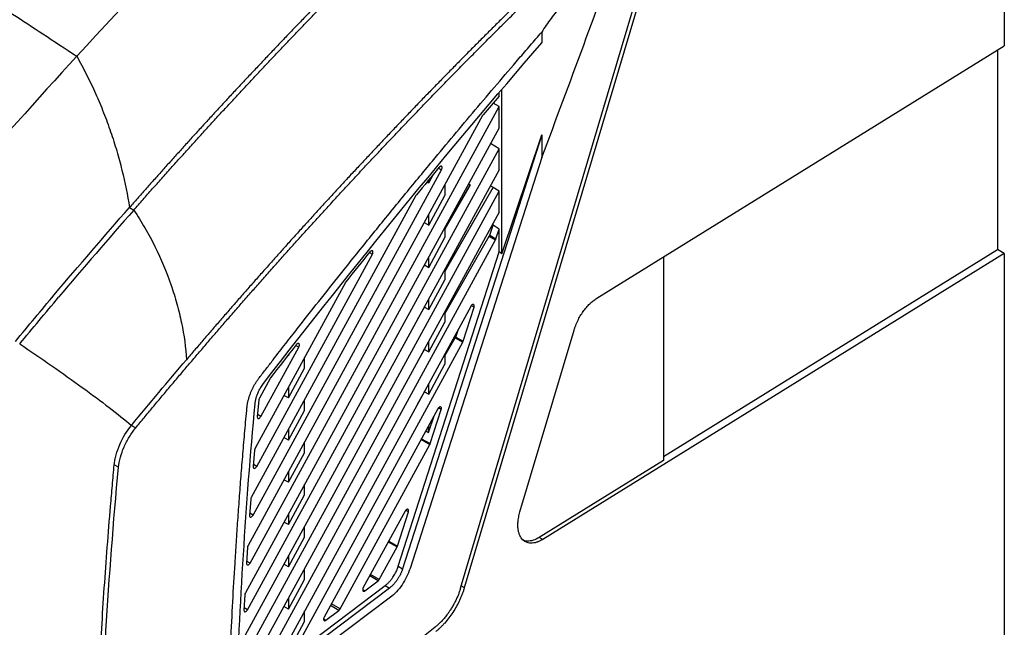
# Model space of a CAD drawing. Header units: millimetres. Extents: x -155 to 1130, y -373 to 1265.
# Tile 188 of 198: x 954 to 1117, y 963 to 1064. Entities that reach past the tile are written whole.
import ezdxf

# ---------------------------------------------------------------- set-up
doc = ezdxf.new("R2010")
doc.units = ezdxf.units.MM

msp = doc.modelspace()

# ---------------------------------------------------------------- linework, layer by layer
at = {"color": 7, "linetype": 'Continuous', "lineweight": 25}
for p, q in [((1117.19, 1174.93), (1117.19, 1059.36)), ((1027.32, 969.79), (1063.2, 1090.26)), ((1063.78, 1090.18), (1027.94, 969.85)), ((1040.74, 1061.61), (1040.74, 1059.83)), ((1049.83, 1017.66), (1117.19, 1059.36)), ((1116.06, 1058.66), (1116.06, 1025.72)), ((1033.68, 1051.05), (1033.68, 1051.59)), ((1034.16, 1025), (1034.16, 1052.15)), ((1033.68, 1049.3), (1032.71, 1049.9)), ((992.52, 973.93), (1033.68, 1049.3)), ((1033.68, 1045.82), (1033.68, 1049.3)), ((1030.97, 1047.82), (992.19, 976.82)), ((1033.68, 1045.82), (991.75, 969.02)), ((1040.74, 1044.64), (1017.74, 972.97)), ((1034.16, 1025), (1040.74, 1044.64)), ((1040.74, 1044.64), (1040.74, 1040.9)), ((992.1, 966.19), (1033.68, 1042.33)), ((1033.68, 1042.33), (1032.25, 1043.2)), ((1033.68, 1038.84), (1033.68, 1042.33)), ((1040.74, 1040.9), (1018.96, 973.03)), ((1040.74, 1040.9), (1040.74, 1040.9)), ((1033.68, 1038.84), (991.38, 961.38)), ((993.03, 981.83), (1024.17, 1038.87)), ((1021.78, 1036.86), (1022.06, 1036.71)), ((1022.06, 1036.71), (1022.83, 1038.13)), ((1022.06, 1036.71), (1022.06, 1037.19)), ((991.76, 958.59), (1033.68, 1035.36)), ((1024.73, 1036.4), (1024.73, 1034.64)), ((1024.73, 1029.04), (1028.93, 1036.38)), ((1028.9, 1036.34), (1024.73, 1029.07)), ((1032.69, 1035.98), (1024.74, 1022.09)), ((1024.74, 1022.07), (1032.69, 1035.96)), ((1028.9, 1036.34), (1028.6, 1036.51)), ((1028.61, 1036.54), (1028.93, 1036.38)), ((1028.93, 1036.38), (1028.9, 1036.34)), ((1032.25, 1036.23), (1032.69, 1035.98)), ((1032.69, 1035.96), (1032.69, 1035.98)), ((1033.68, 1035.36), (1032.69, 1035.96)), ((1033.68, 1031.87), (1033.68, 1035.36)), ((1019.95, 1034.62), (992.73, 984.77)), ((1022.05, 1029.73), (1024.73, 1034.64)), ((972.59, 1032.64), (973.3, 1032.23)), ((1033.68, 1031.87), (991.83, 955.24)), ((1022.05, 1029.73), (1022.05, 1031.5)), ((1021.32, 1030.15), (1022.05, 1029.73)), ((1024.73, 1029.43), (1024.74, 1027.67)), ((1032.14, 1028.05), (1032.69, 1029.7)), ((1032.69, 1029.7), (1032.69, 1030.05)), ((1033.68, 1029.08), (1032.69, 1029.7)), ((1033.16, 1027.47), (1033.68, 1029.08)), ((1033.68, 1025.3), (1033.68, 1029.08)), ((994.48, 956.59), (1033.1, 1027.31)), ((1022.05, 1022.76), (1024.74, 1027.67)), ((1024.74, 1015.1), (1032.07, 1027.91)), ((1032.07, 1027.91), (1033.1, 1027.31)), ((1032.14, 1028.05), (1033.16, 1027.47)), ((1060.84, 991.53), (1116.06, 1025.72)), ((1117.19, 1025.06), (1116.06, 1025.72)), ((993.62, 989.89), (1012.74, 1024.91)), ((1017.02, 973.38), (1033.68, 1025.3)), ((1022.05, 1022.76), (1022.05, 1024.52)), ((1034.16, 1025), (1033.68, 1025.3)), ((1117.19, 1025.06), (1040.89, 977.82)), ((1060.84, 1024.47), (1060.84, 990.85)), ((1117.19, 1025.06), (1117.19, 827.9)), ((1021.36, 1023.15), (1022.05, 1022.76)), ((1024.74, 1022.46), (1024.74, 1020.7)), ((1022.05, 1015.78), (1024.74, 1020.7)), ((1008.29, 1020.24), (993.35, 992.89)), ((1022.05, 1015.78), (1022.05, 1017.54)), ((1029, 1016.31), (998.3, 960.11)), ((1020.18, 1014.12), (1021.36, 1016.17)), ((1021.36, 1016.17), (1021.36, 1016.27)), ((1021.36, 1016.17), (1022.05, 1015.78)), ((1027.74, 1010.55), (1029.55, 1016.19)), ((1024.74, 1015.49), (1024.74, 1013.73)), ((1022.05, 1008.8), (1024.74, 1013.73)), ((1026.51, 1011.25), (1026.95, 1012.57)), ((1037.14, 982.36), (1046.08, 1012.4)), ((1024.74, 1008.13), (1026.45, 1011.11)), ((1026.45, 1011.11), (1027.67, 1010.4)), ((1026.51, 1011.25), (1027.74, 1010.55)), ((994.31, 998.12), (1000.57, 1009.6)), ((1000.95, 961.46), (1027.67, 1010.4)), ((1020.18, 1007.15), (1021.35, 1009.19)), ((1021.35, 1009.19), (1021.35, 1009.29)), ((1021.35, 1009.19), (1022.05, 1008.8)), ((1022.05, 1008.8), (1022.05, 1010.57)), ((998.86, 1008.18), (998.79, 1008.22)), ((998.86, 1008.18), (999.1, 1008.62)), ((998.86, 1008.31), (998.86, 1008.18)), ((1001.53, 1006.09), (1001.53, 1007.86)), ((1024.74, 1008.52), (1024.74, 1006.76)), ((998.86, 1001.2), (1001.53, 1006.09)), ((1022.05, 1001.82), (1024.74, 1006.76)), ((995.83, 1004.4), (994.07, 1001.17)), ((998.86, 1002.97), (998.86, 1001.2)), ((1022.05, 1001.82), (1022.05, 1003.59)), ((998.86, 1001.2), (998.12, 1001.62)), ((1020.18, 1000.17), (1021.35, 1002.22)), ((1021.35, 1002.22), (1021.35, 1002.32)), ((1021.35, 1002.22), (1022.05, 1001.83)), ((993.97, 1000.87), (993.72, 998.09)), ((1001.53, 999.12), (1001.53, 1000.88)), ((1023.57, 999.4), (1004.77, 964.98)), ((1022.31, 993.64), (1024.12, 999.28)), ((998.86, 994.23), (1001.53, 999.12)), ((1022.04, 995.46), (1022.94, 998.25)), ((972.92, 996.66), (973.62, 996.25)), ((1022.04, 995.46), (1022.05, 996.61)), ((998.86, 994.23), (998.12, 994.65)), ((998.86, 995.99), (998.86, 994.23)), ((1020.88, 994.45), (1022.31, 993.64)), ((1021.56, 995.73), (1022.04, 995.46)), ((1001.53, 992.15), (1001.53, 993.91)), ((1007.42, 966.34), (1022.25, 993.49)), ((1020.82, 994.31), (1022.25, 993.49)), ((993.26, 992.58), (993.04, 989.86)), ((998.86, 987.26), (1001.53, 992.15)), ((970.78, 989.74), (970.07, 990.14)), ((1060.84, 990.85), (1040.32, 978.15)), ((998.86, 989.02), (998.86, 987.26)), ((998.86, 987.26), (998.12, 987.67)), ((1001.53, 985.17), (1001.53, 986.94)), ((998.86, 980.28), (1001.53, 985.17)), ((992.63, 984.46), (992.44, 981.79)), ((998.86, 982.04), (998.86, 980.28)), ((1018.14, 982.49), (1011.24, 969.86)), ((1016.88, 976.73), (1018.69, 982.37)), ((998.86, 980.28), (998.12, 980.7)), ((1001.53, 978.2), (1001.53, 979.96)), ((998.86, 973.31), (1001.53, 978.2)), ((1040.89, 977.82), (1040.32, 978.15)), ((992.1, 976.5), (991.94, 973.89)), ((1013.89, 971.21), (1016.82, 976.58)), ((998.86, 975.07), (998.86, 973.31)), ((998.86, 973.31), (998.12, 973.72)), ((1017.02, 973.38), (1017.74, 972.97)), ((1001.53, 971.23), (1001.53, 972.99)), ((990.31, 951.72), (1014.86, 970.21)), ((998.86, 966.33), (1001.53, 971.23)), ((1011.52, 969.34), (1013.68, 970.96)), ((1014.86, 970.21), (1015.57, 969.79)), ((1015.57, 969.79), (990.27, 950.73)), ((991.65, 968.7), (991.52, 966.14)), ((998.86, 966.33), (998.12, 966.75)), ((998.86, 968.1), (998.86, 966.33)), ((1001.53, 964.25), (1001.53, 966.01)), ((1005.05, 964.47), (1007.21, 966.09)), ((1000.23, 961.88), (1001.53, 964.25)), ((1023.11, 963.34), (990.97, 937.76))]:
    msp.add_line(p, q, dxfattribs=at)
at = {"color": 8, "linetype": 'Continuous', "lineweight": 25}
for p, q in [((1023.68, 1039.15), (1024.17, 1038.87)), ((1012.25, 1025.19), (1012.74, 1024.91)), ((1029.55, 1016.19), (1029.09, 1016.45)), ((1000.21, 1009.81), (1000.57, 1009.6)), ((1024.12, 999.28), (1023.66, 999.54)), ((994.31, 998.12), (993.75, 998.44)), ((993.62, 989.89), (993.07, 990.21)), ((993.03, 981.83), (992.47, 982.15)), ((1018.69, 982.37), (1018.23, 982.63)), ((1015.37, 977.42), (1016.82, 976.58)), ((1015.44, 977.55), (1016.88, 976.73)), ((992.52, 973.93), (991.96, 974.25)), ((1013.68, 970.96), (1012.3, 971.79)), ((1013.89, 971.21), (1012.44, 972.04)), ((1027.94, 969.85), (1027.43, 970.15)), ((1011.15, 969.56), (1011.52, 969.34)), ((1007.21, 966.09), (1005.83, 966.91)), ((1007.42, 966.34), (1005.97, 967.17)), ((992.1, 966.19), (991.54, 966.51)), ((1004.68, 964.69), (1005.05, 964.47))]:
    msp.add_line(p, q, dxfattribs=at)
at = {"color": 7, "linetype": 'Continuous', "lineweight": 25, "flags": 128}
msp.add_lwpolyline([(1015.72, 968.27), (1002.29, 958.16), (988.86, 948.04)], dxfattribs=at)
at = {"color": 7, "linetype": 'Continuous', "lineweight": 25}
for points in [[(1015.84, 1109.66), (998.11, 1093.37), (980.74, 1075.97), (963.88, 1057.63)], [(1040.74, 1040.9), (1045.41, 1053.29), (1049.98, 1065.67), (1054.47, 1078.07)], [(1044.7, 1074.11), (1041.1, 1070.67), (1037.53, 1067.19), (1033.98, 1063.66)], [(994.72, 1003.55), (1009.89, 1023.21), (1025.27, 1041.99), (1040.74, 1059.83)], [(963.88, 1057.63), (950.7, 1043.29), (937.84, 1028.37), (925.36, 1012.94)], [(1033.68, 1051.05), (1032.81, 1050.02), (1031.94, 1048.99), (1031.07, 1047.96)], [(1031.07, 1047.96), (1031.03, 1047.92), (1031, 1047.87), (1030.97, 1047.82)], [(1023.78, 1039.28), (1022.53, 1037.78), (1021.29, 1036.27), (1020.04, 1034.75)], [(1020.04, 1034.75), (1020.01, 1034.71), (1019.98, 1034.67), (1019.95, 1034.62)], [(960.17, 1018.22), (964.27, 1023.08), (968.41, 1027.89), (972.59, 1032.64)], [(973.3, 1032.23), (969.12, 1027.48), (964.98, 1022.67), (960.87, 1017.81)], [(1033.1, 1027.31), (1033.13, 1027.36), (1033.15, 1027.41), (1033.16, 1027.47)], [(1012.34, 1025.31), (1011.02, 1023.67), (1009.7, 1022.02), (1008.38, 1020.37)], [(1008.38, 1020.37), (1008.35, 1020.33), (1008.32, 1020.29), (1008.29, 1020.24)], [(953.74, 1010.53), (955.87, 1013.1), (958.01, 1015.67), (960.17, 1018.22)], [(954.45, 1010.12), (956.58, 1012.7), (958.72, 1015.26), (960.87, 1017.81)], [(954.45, 1010.12), (958.04, 1007.72), (965.13, 1002.79), (970.74, 998.47), (972.92, 996.66)], [(1000.17, 1009.99), (998.75, 1008.17), (997.33, 1006.35), (995.91, 1004.52)], [(1027.67, 1010.4), (1027.7, 1010.45), (1027.72, 1010.5), (1027.74, 1010.55)], [(972.92, 996.66), (975.93, 1000.3), (978.96, 1003.92), (982.01, 1007.51)], [(995.91, 1004.52), (995.88, 1004.48), (995.86, 1004.44), (995.83, 1004.4)], [(994.07, 1001.17), (994.02, 1001.08), (993.98, 1000.97), (993.97, 1000.87)], [(990.27, 950.73), (990.78, 966.95), (991.81, 983.47), (993.35, 1000.23)], [(970.78, 989.74), (970.83, 990.27), (971.04, 991.38), (971.65, 993.09), (972.52, 994.76), (973.24, 995.78), (973.62, 996.25)], [(993.35, 992.89), (993.3, 992.79), (993.26, 992.68), (993.26, 992.58)], [(1022.25, 993.49), (1022.27, 993.54), (1022.29, 993.59), (1022.31, 993.64)], [(967.57, 936.13), (968.02, 953.71), (969.09, 971.61), (970.78, 989.74)], [(992.73, 984.77), (992.67, 984.67), (992.64, 984.56), (992.63, 984.46)], [(992.19, 976.82), (992.14, 976.72), (992.1, 976.6), (992.1, 976.5)], [(1016.82, 976.58), (1016.85, 976.63), (1016.87, 976.68), (1016.88, 976.73)], [(1013.68, 970.96), (1013.76, 971.02), (1013.83, 971.11), (1013.89, 971.21)], [(991.75, 969.02), (991.69, 968.92), (991.65, 968.8), (991.65, 968.7)], [(1007.21, 966.09), (1007.29, 966.15), (1007.36, 966.23), (1007.42, 966.34)]]:
    msp.add_open_spline(points, degree=3, dxfattribs=at)
for points, knots in [([(904.01, 1094.71), (905.01, 1094.14), (907.01, 1092.98), (910, 1091.24), (913, 1089.49), (916, 1087.73), (920.46, 1085.1), (926.45, 1081.51), (933.83, 1077), (941.34, 1072.29), (947.77, 1068.17), (953.49, 1064.46), (958.47, 1061.19), (962.01, 1058.86), (963.88, 1057.63)], [0, 0, 0, 0, 0.049996, 0.100015, 0.150037, 0.20004, 0.250004, 0.373555, 0.500001, 0.619326, 0.749997, 0.822558, 0.905981, 1, 1, 1, 1]), ([(973.62, 996.25), (974.09, 996.81), (975.02, 997.93), (976.42, 999.62), (977.84, 1001.32), (979.26, 1003.01), (980.7, 1004.72), (982.15, 1006.43), (983.61, 1008.14), (985.08, 1009.86), (986.56, 1011.59), (988.06, 1013.31), (989.56, 1015.05), (991.08, 1016.79), (992.61, 1018.53), (994.15, 1020.28), (995.7, 1022.03), (997.26, 1023.78), (998.83, 1025.54), (1000.42, 1027.3), (1002.02, 1029.07), (1003.63, 1030.84), (1005.25, 1032.61), (1006.88, 1034.39), (1008.52, 1036.17), (1010.18, 1037.95), (1011.84, 1039.74), (1013.52, 1041.52), (1015.21, 1043.32), (1016.91, 1045.11), (1018.63, 1046.9), (1020.35, 1048.7), (1022.09, 1050.5), (1023.84, 1052.3), (1025.6, 1054.11), (1027.37, 1055.91), (1029.15, 1057.72), (1030.95, 1059.52), (1032.75, 1061.33), (1034.57, 1063.14), (1036.4, 1064.95), (1038.24, 1066.76), (1040.09, 1068.57), (1041.95, 1070.38), (1043.83, 1072.19), (1045.72, 1074), (1047.61, 1075.81), (1049.52, 1077.62), (1051.44, 1079.43), (1053.37, 1081.24), (1055.32, 1083.05), (1057.27, 1084.85), (1059.24, 1086.66), (1061.21, 1088.46), (1062.54, 1089.66), (1063.2, 1090.26)], [0, 0, 0, 0, 0.016402, 0.032901, 0.049496, 0.066188, 0.082977, 0.099862, 0.116844, 0.133922, 0.151097, 0.168367, 0.185734, 0.203196, 0.220755, 0.238409, 0.256159, 0.274005, 0.291946, 0.309982, 0.328113, 0.34634, 0.364662, 0.383078, 0.401589, 0.420195, 0.438895, 0.457689, 0.476577, 0.495559, 0.514634, 0.533803, 0.553066, 0.572421, 0.59187, 0.611411, 0.631045, 0.650771, 0.670589, 0.690499, 0.7105, 0.730593, 0.750778, 0.771053, 0.791418, 0.811874, 0.83242, 0.853056, 0.873782, 0.894597, 0.915501, 0.936493, 0.957574, 0.978743, 1, 1, 1, 1]), ([(1024.56, 1086.98), (1024.01, 1086.45), (1022.91, 1085.4), (1021.27, 1083.81), (1019.65, 1082.23), (1018.03, 1080.65), (1016.42, 1079.07), (1014.82, 1077.49), (1013.23, 1075.91), (1011.65, 1074.33), (1010.08, 1072.75), (1008.52, 1071.18), (1006.97, 1069.6), (1005.43, 1068.03), (1003.89, 1066.46), (1002.37, 1064.9), (1000.86, 1063.33), (999.35, 1061.77), (997.86, 1060.21), (996.38, 1058.65), (994.9, 1057.09), (993.44, 1055.54), (991.98, 1053.99), (990.53, 1052.45), (989.1, 1050.9), (987.67, 1049.36), (986.25, 1047.82), (984.84, 1046.29), (983.44, 1044.76), (982.05, 1043.23), (980.67, 1041.7), (979.3, 1040.18), (977.94, 1038.67), (976.59, 1037.15), (975.25, 1035.65), (973.92, 1034.14), (973.03, 1033.14), (972.59, 1032.64)], [0, 0, 0, 0, 0.030885, 0.061637, 0.092256, 0.12274, 0.15309, 0.183306, 0.213387, 0.243333, 0.273143, 0.302818, 0.332357, 0.36176, 0.391027, 0.420157, 0.449151, 0.478007, 0.506726, 0.535308, 0.563752, 0.592058, 0.620227, 0.648257, 0.676149, 0.703902, 0.731517, 0.758992, 0.786329, 0.813526, 0.840585, 0.867503, 0.894282, 0.920922, 0.947421, 0.973781, 1, 1, 1, 1]), ([(973.3, 1032.23), (973.81, 1032.81), (974.83, 1033.97), (976.37, 1035.71), (977.92, 1037.45), (979.48, 1039.19), (981.05, 1040.93), (982.63, 1042.68), (984.22, 1044.43), (985.82, 1046.17), (987.42, 1047.93), (989.04, 1049.68), (990.67, 1051.43), (992.31, 1053.19), (993.96, 1054.94), (995.61, 1056.7), (997.28, 1058.45), (998.96, 1060.21), (1000.64, 1061.97), (1002.34, 1063.73), (1004.04, 1065.49), (1005.76, 1067.25), (1007.48, 1069.01), (1009.22, 1070.77), (1010.96, 1072.53), (1012.72, 1074.29), (1014.48, 1076.04), (1016.25, 1077.8), (1018.04, 1079.56), (1019.83, 1081.31), (1021.63, 1083.07), (1023.44, 1084.82), (1024.65, 1085.99), (1025.26, 1086.57)], [0, 0, 0, 0, 0.030325, 0.060782, 0.09137, 0.122088, 0.152937, 0.183917, 0.215026, 0.246266, 0.277635, 0.309134, 0.340761, 0.372518, 0.404403, 0.436417, 0.468559, 0.500829, 0.533226, 0.565751, 0.598402, 0.63118, 0.664085, 0.697115, 0.730271, 0.763552, 0.796959, 0.830489, 0.864145, 0.897924, 0.931826, 0.965852, 1, 1, 1, 1]), ([(1054.47, 1078.07), (1053.9, 1077.37), (1053.33, 1076.68), (1052.18, 1075.3), (1051.6, 1074.62), (1049.85, 1072.62), (1048.65, 1071.32), (1046.87, 1069.36), (1046.28, 1068.7), (1045.11, 1067.37), (1044.53, 1066.69), (1043.38, 1065.31), (1042.82, 1064.6), (1041.74, 1063.15), (1041.22, 1062.4), (1040.74, 1061.61)], [0, 0, 0, 0, 0.125, 0.125, 0.25, 0.25, 0.5, 0.5, 0.625, 0.625, 0.75, 0.75, 0.875, 0.875, 1, 1, 1, 1]), ([(1033.98, 1063.66), (1033.44, 1063.12), (1032.36, 1062.05), (1030.75, 1060.44), (1029.14, 1058.83), (1027.55, 1057.22), (1025.96, 1055.61), (1024.38, 1053.99), (1022.81, 1052.38), (1021.24, 1050.77), (1019.69, 1049.16), (1018.14, 1047.54), (1016.6, 1045.93), (1015.07, 1044.32), (1013.54, 1042.71), (1012.03, 1041.09), (1010.52, 1039.48), (1009.02, 1037.87), (1007.52, 1036.26), (1006.04, 1034.65), (1004.56, 1033.05), (1003.09, 1031.44), (1001.63, 1029.83), (1000.18, 1028.23), (998.73, 1026.63), (997.3, 1025.02), (995.87, 1023.42), (994.45, 1021.82), (993.03, 1020.23), (991.63, 1018.63), (990.23, 1017.04), (988.84, 1015.44), (987.46, 1013.85), (986.09, 1012.26), (984.72, 1010.68), (983.36, 1009.09), (982.46, 1008.04), (982.01, 1007.51)], [0, 0, 0, 0, 0.0303, 0.060501, 0.090603, 0.120605, 0.150507, 0.180308, 0.21001, 0.23961, 0.26911, 0.298508, 0.327805, 0.357001, 0.386095, 0.415086, 0.443975, 0.472762, 0.501446, 0.530028, 0.558506, 0.586881, 0.615152, 0.64332, 0.671384, 0.699345, 0.727201, 0.754952, 0.7826, 0.810142, 0.83758, 0.864913, 0.892141, 0.919264, 0.946282, 0.973194, 1, 1, 1, 1]), ([(994.06, 1004.55), (994.44, 1005.05), (995.2, 1006.03), (996.31, 1007.46), (997.37, 1008.83), (998.4, 1010.14), (999.37, 1011.39), (1000.31, 1012.58), (1002.09, 1014.86), (1004.77, 1018.25), (1008.75, 1023.25), (1013.14, 1028.7), (1017.91, 1034.56), (1023.43, 1041.25), (1029.76, 1048.82), (1035.17, 1055.15), (1038.84, 1059.42), (1040.1, 1060.87), (1040.74, 1061.61)], [0, 0, 0, 0, 0.02534, 0.04969, 0.073044, 0.095399, 0.116751, 0.137098, 0.156439, 0.233408, 0.31169, 0.41517, 0.517476, 0.618611, 0.768578, 0.920741, 0.960054, 1, 1, 1, 1]), ([(963.88, 1057.63), (964.45, 1056.62), (964.99, 1055.59), (966.03, 1053.54), (966.52, 1052.5), (967.46, 1050.41), (967.9, 1049.36), (968.73, 1047.25), (969.12, 1046.2), (969.84, 1044.09), (970.18, 1043.04), (970.8, 1040.93), (971.08, 1039.88), (971.86, 1036.75), (972.27, 1034.67), (972.59, 1032.64)], [0, 0, 0, 0, 0.125, 0.125, 0.25, 0.25, 0.375, 0.375, 0.5, 0.5, 0.625, 0.625, 0.75, 0.75, 1, 1, 1, 1]), ([(1024.17, 1038.87), (1024.22, 1038.95), (1024.28, 1039.11), (1024.27, 1039.33), (1024.2, 1039.43), (1024.11, 1039.47), (1024.01, 1039.45), (1023.9, 1039.4), (1023.82, 1039.32), (1023.78, 1039.28)], [0, 0, 0, 0, 0.25, 0.375, 0.5, 0.625, 0.75, 0.875, 1, 1, 1, 1]), ([(973.3, 1032.23), (973.95, 1031.26), (974.57, 1030.27), (975.73, 1028.26), (976.29, 1027.23), (977.84, 1024.11), (978.71, 1022.01), (979.81, 1018.85), (980.14, 1017.79), (980.58, 1016.2), (980.71, 1015.67), (980.97, 1014.62), (981.08, 1014.1), (981.62, 1011.51), (981.89, 1009.48), (982.01, 1007.51)], [0, 0, 0, 0, 0.125, 0.125, 0.25, 0.25, 0.5, 0.5, 0.625, 0.625, 0.6875, 0.6875, 0.75, 0.75, 1, 1, 1, 1]), ([(1032.07, 1027.91), (1032.08, 1027.92), (1032.09, 1027.93), (1032.09, 1027.94), (1032.1, 1027.96), (1032.1, 1027.97), (1032.11, 1027.98), (1032.12, 1028), (1032.13, 1028.03), (1032.14, 1028.05)], [0, 0, 0, 0, 0.0000419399, 0.0000419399, 0.0000419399, 0.0000838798, 0.0000838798, 0.0000838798, 0.0001577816, 0.0001577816, 0.0001577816, 0.0001577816]), ([(1012.74, 1024.91), (1012.79, 1025), (1012.85, 1025.16), (1012.84, 1025.38), (1012.77, 1025.48), (1012.68, 1025.51), (1012.58, 1025.5), (1012.47, 1025.44), (1012.38, 1025.36), (1012.34, 1025.31)], [0, 0, 0, 0, 0.25, 0.375, 0.5, 0.625, 0.75, 0.875, 1, 1, 1, 1]), ([(1046.08, 1012.4), (1046.1, 1012.47), (1046.15, 1012.62), (1046.22, 1012.85), (1046.31, 1013.07), (1046.39, 1013.29), (1046.49, 1013.51), (1046.58, 1013.73), (1046.78, 1014.15), (1047.1, 1014.74), (1047.58, 1015.48), (1048.11, 1016.16), (1048.58, 1016.66), (1048.97, 1017.02), (1049.25, 1017.25), (1049.54, 1017.47), (1049.73, 1017.59), (1049.83, 1017.66)], [0, 0, 0, 0, 0.0351, 0.070059, 0.104935, 0.139785, 0.174667, 0.209638, 0.244757, 0.372349, 0.500017, 0.627609, 0.755276, 0.816597, 0.877619, 0.93865, 1, 1, 1, 1]), ([(1029.55, 1016.19), (1029.57, 1016.25), (1029.59, 1016.36), (1029.58, 1016.49), (1029.53, 1016.58), (1029.45, 1016.64), (1029.34, 1016.64), (1029.15, 1016.54), (1029.04, 1016.4), (1029, 1016.31)], [0, 0, 0, 0, 0.125, 0.25, 0.375, 0.5, 0.625, 0.75, 1, 1, 1, 1]), ([(1026.45, 1011.11), (1026.45, 1011.12), (1026.46, 1011.14), (1026.47, 1011.15), (1026.47, 1011.16), (1026.48, 1011.17), (1026.48, 1011.19), (1026.49, 1011.21), (1026.5, 1011.23), (1026.51, 1011.25)], [0, 0, 0, 0, 0.0000419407, 0.0000419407, 0.0000419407, 0.0000838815, 0.0000838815, 0.0000838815, 0.0001561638, 0.0001561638, 0.0001561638, 0.0001561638]), ([(1000.57, 1009.6), (1000.62, 1009.68), (1000.68, 1009.85), (1000.67, 1010.07), (1000.6, 1010.17), (1000.5, 1010.2), (1000.4, 1010.18), (1000.29, 1010.12), (1000.2, 1010.04), (1000.17, 1009.99)], [0, 0, 0, 0, 0.25, 0.375, 0.5, 0.625, 0.75, 0.875, 1, 1, 1, 1]), ([(992.01, 999.58), (992.02, 999.66), (992.03, 999.81), (992.06, 1000.03), (992.1, 1000.26), (992.15, 1000.49), (992.2, 1000.72), (992.26, 1000.95), (992.33, 1001.19), (992.4, 1001.42), (992.48, 1001.66), (992.57, 1001.9), (992.69, 1002.2), (992.85, 1002.57), (993.06, 1002.99), (993.28, 1003.4), (993.52, 1003.8), (993.78, 1004.18), (993.97, 1004.43), (994.06, 1004.55)], [0, 0, 0, 0, 0.046005, 0.09165, 0.137016, 0.182187, 0.227247, 0.272281, 0.317376, 0.362617, 0.408087, 0.45387, 0.500048, 0.584275, 0.667452, 0.75009, 0.832713, 0.915845, 1, 1, 1, 1]), ([(993.35, 1000.23), (993.36, 1000.29), (993.37, 1000.41), (993.4, 1000.6), (993.43, 1000.78), (993.47, 1000.97), (993.52, 1001.16), (993.58, 1001.35), (993.64, 1001.54), (993.71, 1001.74), (993.81, 1001.98), (993.94, 1002.28), (994.11, 1002.62), (994.3, 1002.94), (994.5, 1003.26), (994.65, 1003.46), (994.72, 1003.55)], [0, 0, 0, 0, 0.055983, 0.11148, 0.166643, 0.221624, 0.276578, 0.331661, 0.387025, 0.442823, 0.499203, 0.600504, 0.700333, 0.799586, 0.899174, 1, 1, 1, 1]), ([(988.86, 948.04), (988.89, 948.87), (988.94, 950.55), (989.02, 953.09), (989.12, 955.68), (989.23, 958.31), (989.4, 962.26), (989.66, 967.45), (989.97, 972.93), (990.26, 977.4), (990.5, 980.97), (990.76, 984.59), (991.04, 988.26), (991.34, 991.98), (991.66, 995.77), (991.89, 998.31), (992.01, 999.58)], [0, 0, 0, 0, 0.049268, 0.09931, 0.150133, 0.201743, 0.254137, 0.382439, 0.505519, 0.573537, 0.642417, 0.712167, 0.782804, 0.854332, 0.926729, 1, 1, 1, 1]), ([(1024.12, 999.28), (1024.14, 999.34), (1024.16, 999.45), (1024.15, 999.57), (1024.11, 999.66), (1024.03, 999.73), (1023.91, 999.73), (1023.72, 999.63), (1023.62, 999.49), (1023.57, 999.4)], [0, 0, 0, 0, 0.125, 0.25, 0.375, 0.5, 0.625, 0.75, 1, 1, 1, 1]), ([(993.72, 998.09), (993.72, 998), (993.74, 997.88), (993.81, 997.82), (993.86, 997.8), (993.89, 997.79), (994.05, 997.8), (994.2, 997.93), (994.31, 998.12)], [0, 0, 0, 0, 0.25, 0.375, 0.375, 0.5, 0.5, 1, 1, 1, 1]), ([(970.07, 990.14), (970.1, 990.41), (970.14, 990.68), (970.24, 991.23), (970.31, 991.51), (970.54, 992.36), (970.74, 992.93), (971.48, 994.62), (972.14, 995.72), (972.92, 996.66)], [0, 0, 0, 0, 0.125, 0.125, 0.25, 0.25, 0.5, 0.5, 1, 1, 1, 1]), ([(966.87, 936.54), (967.09, 945.32), (967.66, 958.6), (968.73, 974.31), (969.37, 982.21), (969.71, 986.17), (969.87, 987.87), (969.97, 989.01), (970.02, 989.58), (970.07, 990.14)], [0, 0, 0, 0, 0.5, 0.75, 0.875, 0.9375, 0.96875, 0.96875, 1, 1, 1, 1]), ([(993.04, 989.86), (993.03, 989.77), (993.05, 989.65), (993.12, 989.59), (993.18, 989.57), (993.21, 989.56), (993.37, 989.58), (993.52, 989.7), (993.62, 989.89)], [0, 0, 0, 0, 0.25, 0.375, 0.375, 0.5, 0.5, 1, 1, 1, 1]), ([(992.44, 981.79), (992.44, 981.7), (992.46, 981.59), (992.53, 981.53), (992.58, 981.51), (992.61, 981.5), (992.77, 981.52), (992.92, 981.64), (993.03, 981.83)], [0, 0, 0, 0, 0.25, 0.375, 0.375, 0.5, 0.5, 1, 1, 1, 1]), ([(1018.69, 982.37), (1018.71, 982.43), (1018.73, 982.54), (1018.73, 982.66), (1018.68, 982.75), (1018.6, 982.81), (1018.48, 982.82), (1018.29, 982.72), (1018.19, 982.58), (1018.14, 982.49)], [0, 0, 0, 0, 0.125, 0.25, 0.375, 0.5, 0.625, 0.75, 1, 1, 1, 1]), ([(1040.89, 977.82), (1040.83, 977.79), (1040.72, 977.72), (1040.55, 977.63), (1040.39, 977.55), (1040.22, 977.48), (1040.06, 977.41), (1039.78, 977.32), (1039.4, 977.22), (1038.93, 977.19), (1038.5, 977.25), (1037.97, 977.44), (1037.43, 977.87), (1037.05, 978.55), (1036.87, 979.22), (1036.8, 979.78), (1036.79, 980.39), (1036.83, 980.97), (1036.92, 981.48), (1037.01, 981.92), (1037.09, 982.22), (1037.14, 982.36)], [0, 0, 0, 0, 0.0205781, 0.0410905, 0.0615711, 0.082054, 0.1025736, 0.1231635, 0.1866379, 0.2501555, 0.3136299, 0.3771475, 0.5000125, 0.6228776, 0.686352, 0.7498696, 0.8133439, 0.8768615, 0.9179437, 0.9588988, 1, 1, 1, 1]), ([(1040.32, 978.15), (1039.99, 977.97), (1039.31, 977.61), (1038.36, 977.5), (1037.72, 977.58), (1037.47, 977.79), (1037.44, 977.81)], [0, 0, 0, 0, 0.31082, 0.631439, 0.952059, 1, 1, 1, 1]), ([(991.94, 973.89), (991.93, 973.8), (991.96, 973.69), (992.03, 973.63), (992.08, 973.61), (992.11, 973.6), (992.27, 973.62), (992.42, 973.74), (992.52, 973.93)], [0, 0, 0, 0, 0.25, 0.375, 0.375, 0.5, 0.5, 1, 1, 1, 1]), ([(1014.86, 970.21), (1014.91, 970.25), (1015, 970.32), (1015.14, 970.43), (1015.27, 970.56), (1015.41, 970.68), (1015.6, 970.88), (1015.85, 971.18), (1016.12, 971.56), (1016.36, 971.93), (1016.56, 972.28), (1016.74, 972.64), (1016.9, 973.01), (1016.98, 973.26), (1017.02, 973.38)], [0, 0, 0, 0, 0.051202, 0.101676, 0.151549, 0.200951, 0.250017, 0.373564, 0.500569, 0.601749, 0.70124, 0.800077, 0.899316, 1, 1, 1, 1]), ([(1017.74, 972.97), (1017.72, 972.91), (1017.68, 972.78), (1017.61, 972.6), (1017.53, 972.41), (1017.45, 972.23), (1017.37, 972.04), (1017.27, 971.86), (1017.18, 971.69), (1017.07, 971.51), (1016.97, 971.34), (1016.8, 971.08), (1016.56, 970.76), (1016.28, 970.43), (1016.03, 970.17), (1015.8, 969.97), (1015.65, 969.85), (1015.57, 969.79)], [0, 0, 0, 0, 0.0507051, 0.1009307, 0.1508049, 0.2004586, 0.2500244, 0.2996357, 0.3494255, 0.3995254, 0.4500644, 0.5011684, 0.6280809, 0.7518539, 0.8335065, 0.9160252, 1, 1, 1, 1]), ([(1018.96, 973.03), (1018.66, 972.1), (1018.2, 971.16), (1017.08, 969.51), (1016.41, 968.79), (1015.72, 968.27)], [0, 0, 0, 0, 0.5, 0.5, 1, 1, 1, 1]), ([(1011.24, 969.86), (1011.2, 969.78), (1011.15, 969.64), (1011.14, 969.44), (1011.18, 969.33), (1011.25, 969.27), (1011.34, 969.26), (1011.42, 969.28), (1011.49, 969.31), (1011.52, 969.34)], [0, 0, 0, 0, 0.25, 0.375, 0.5, 0.625, 0.75, 0.875, 1, 1, 1, 1]), ([(1027.32, 969.79), (1027.29, 969.7), (1027.24, 969.53), (1027.15, 969.26), (1027.06, 968.99), (1026.95, 968.72), (1026.84, 968.44), (1026.72, 968.16), (1026.59, 967.88), (1026.45, 967.59), (1026.3, 967.31), (1026.15, 967.02), (1025.98, 966.73), (1025.81, 966.45), (1025.65, 966.19), (1025.49, 965.96), (1025.34, 965.73), (1025.16, 965.48), (1024.95, 965.2), (1024.71, 964.91), (1024.44, 964.6), (1024.15, 964.28), (1023.83, 963.96), (1023.48, 963.64), (1023.24, 963.44), (1023.11, 963.34)], [0, 0, 0, 0, 0.034898, 0.07045, 0.106645, 0.143471, 0.180913, 0.218953, 0.257571, 0.296746, 0.336453, 0.376664, 0.417351, 0.458481, 0.50002, 0.529759, 0.564225, 0.603385, 0.647183, 0.695536, 0.748327, 0.805398, 0.866545, 0.931515, 1, 1, 1, 1]), ([(1027.94, 969.85), (1027.92, 969.76), (1027.87, 969.59), (1027.78, 969.32), (1027.69, 969.06), (1027.59, 968.8), (1027.49, 968.54), (1027.38, 968.28), (1027.27, 968.02), (1027.03, 967.51), (1026.64, 966.74), (1026.05, 965.77), (1025.4, 964.85), (1024.82, 964.14), (1024.34, 963.62), (1023.97, 963.25), (1023.6, 962.9), (1023.34, 962.69), (1023.21, 962.59)], [0, 0, 0, 0, 0.031261, 0.062453, 0.093607, 0.124757, 0.155934, 0.187171, 0.218499, 0.24995, 0.374782, 0.500291, 0.625721, 0.750608, 0.813222, 0.87549, 0.937664, 1, 1, 1, 1]), ([(991.52, 966.14), (991.51, 966.05), (991.54, 965.94), (991.61, 965.89), (991.66, 965.86), (991.69, 965.86), (991.85, 965.88), (992, 966), (992.1, 966.19)], [0, 0, 0, 0, 0.25, 0.375, 0.375, 0.5, 0.5, 1, 1, 1, 1]), ([(1004.77, 964.98), (1004.73, 964.91), (1004.68, 964.77), (1004.67, 964.57), (1004.71, 964.46), (1004.78, 964.4), (1004.87, 964.38), (1004.95, 964.4), (1005.02, 964.44), (1005.05, 964.47)], [0, 0, 0, 0, 0.25, 0.375, 0.5, 0.625, 0.75, 0.875, 1, 1, 1, 1])]:
    msp.add_open_spline(points, degree=3, knots=knots, dxfattribs=at)

doc.saveas('drawing.dxf')
